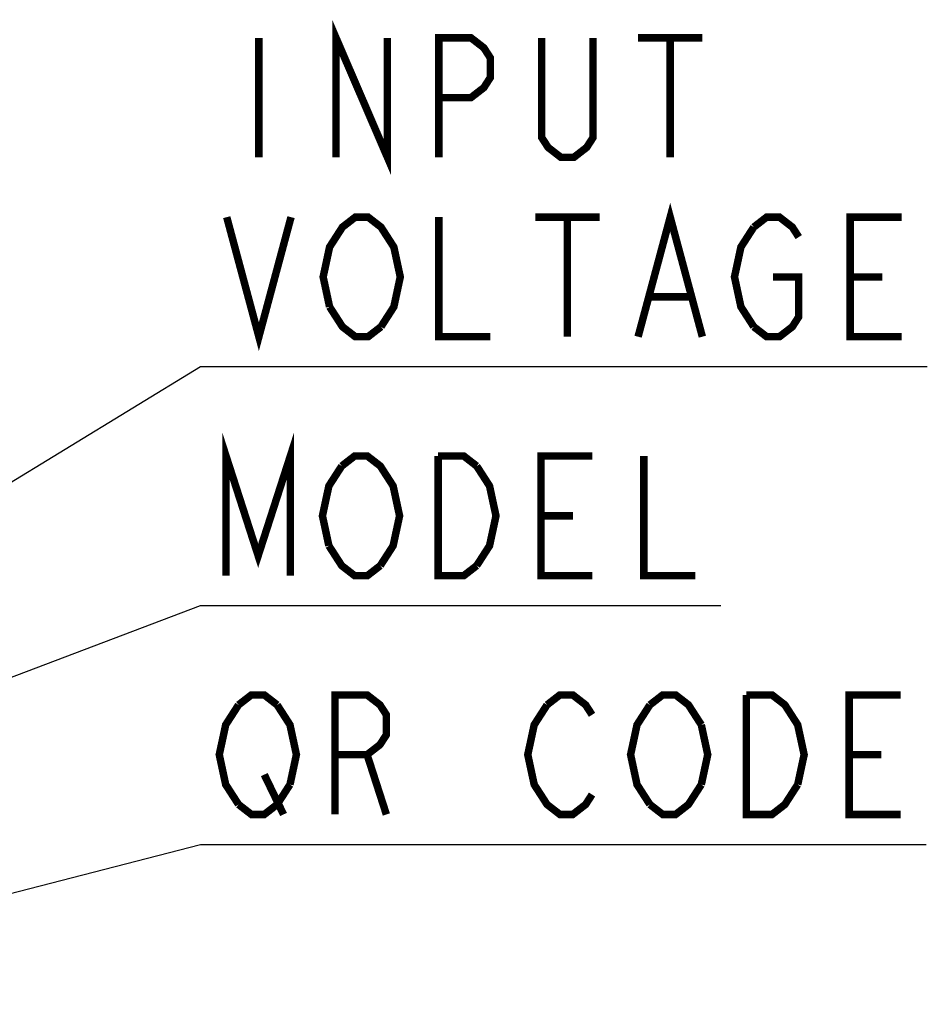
# Model space of a CAD drawing. Extents: x 60 to 814, y 62 to 540.
# Tile 15 of 25: x 470 to 518, y 419 to 471. Entities that reach past the tile are written whole.
import ezdxf

# ---------------------------------------------------------------- set-up
doc = ezdxf.new("R2010")
doc.units = 0
doc.header["$LTSCALE"] = 46.2
doc.layers.add('ALL_NOTE', color=7, linetype='CONTINUOUS')

msp = doc.modelspace()

# ---------------------------------------------------------------- linework, layer by layer
at = {"layer": 'ALL_NOTE', "color": 2, "linetype": 'CONTINUOUS'}
for p, q in [((444.5, 431.454), (479.5, 452.798)), ((479.5, 452.798), (479.878, 452.798)), ((479.878, 452.798), (518.406, 452.798)), ((444.5, 426.752), (479.5, 440.008)), ((479.5, 440.008), (479.84, 440.008)), ((479.84, 440.008), (507.36, 440.008)), ((429.519, 414.298), (479.5, 427.222)), ((479.5, 427.222), (479.822, 427.222)), ((479.822, 427.222), (518.35, 427.222))]:
    msp.add_line(p, q, dxfattribs=at)
at = {"layer": 'ALL_NOTE', "color": 2, "linetype": 'CONTINUOUS', "const_width": 0.4}
for points in [[(486.758, 463.998), (486.758, 470.398), (489.51, 463.998), (489.51, 470.398)], [(482.63, 470.398), (482.63, 463.998)], [(492.262, 463.998), (492.262, 470.398), (493.982, 470.398), (494.67, 469.865), (495.014, 469.331), (495.014, 468.265), (494.67, 467.731), (493.982, 467.198), (492.262, 467.198)], [(500.518, 470.398), (500.518, 465.064), (500.174, 464.531), (499.486, 463.998), (498.798, 463.998), (498.11, 464.531), (497.766, 465.064), (497.766, 470.398)], [(502.926, 470.398), (506.366, 470.398)], [(504.646, 470.398), (504.646, 463.998)], [(502.926, 454.398), (504.646, 460.798), (506.366, 454.398)], [(480.91, 460.798), (482.63, 454.398), (484.35, 460.798)], [(486.414, 455.998), (486.07, 457.598), (486.414, 459.198), (486.758, 459.731), (487.102, 460.265), (487.79, 460.798), (488.478, 460.798), (489.166, 460.265), (489.51, 459.731), (489.854, 459.198), (490.198, 457.598), (489.854, 455.998), (489.166, 454.931)], [(492.262, 460.798), (492.262, 454.398), (495.014, 454.398)], [(497.422, 460.798), (500.862, 460.798)], [(499.142, 460.798), (499.142, 454.398)], [(509.118, 460.265), (509.806, 460.798), (510.494, 460.798), (511.182, 460.265), (511.526, 459.731)], [(517.03, 454.398), (514.278, 454.398), (514.278, 460.798), (517.03, 460.798)], [(509.118, 454.931), (508.43, 455.998), (508.086, 457.598), (508.43, 459.198), (509.118, 460.265)], [(510.15, 457.598), (511.526, 457.598), (511.526, 455.465), (511.182, 454.931), (510.494, 454.398), (509.806, 454.398), (509.118, 454.931)], [(514.278, 457.598), (515.998, 457.598)], [(503.614, 456.531), (505.678, 456.531)], [(489.166, 454.931), (488.478, 454.398), (487.79, 454.398), (487.102, 454.931), (486.414, 455.998)], [(480.872, 441.608), (480.872, 448.008), (482.592, 442.675), (484.312, 448.008), (484.312, 441.608)], [(487.064, 447.475), (487.752, 448.008), (488.44, 448.008), (489.128, 447.475), (489.472, 446.942), (489.816, 446.408), (490.16, 444.808), (489.816, 443.208), (489.128, 442.142)], [(494.288, 442.142), (493.6, 441.608), (492.224, 441.608), (492.224, 448.008)], [(492.224, 448.008), (493.6, 448.008), (494.288, 447.475)], [(500.48, 441.608), (497.728, 441.608), (497.728, 448.008), (500.48, 448.008)], [(503.232, 448.008), (503.232, 441.608), (505.984, 441.608)], [(486.376, 443.208), (486.032, 444.808), (486.376, 446.408), (487.064, 447.475)], [(494.288, 447.475), (494.976, 446.408), (495.32, 444.808), (494.976, 443.208), (494.288, 442.142)], [(497.728, 444.808), (499.448, 444.808)], [(489.128, 442.142), (488.44, 441.608), (487.752, 441.608), (487.064, 442.142), (486.376, 443.208)], [(481.542, 434.689), (482.23, 435.222), (482.918, 435.222), (483.606, 434.689)], [(486.702, 428.822), (486.702, 435.222), (488.422, 435.222), (489.11, 434.689), (489.454, 434.156), (489.454, 433.089), (489.11, 432.556), (488.422, 432.022), (486.702, 432.022)], [(498.054, 434.689), (498.742, 435.222), (499.43, 435.222), (500.118, 434.689), (500.462, 434.156)], [(503.558, 434.689), (504.246, 435.222), (504.934, 435.222), (505.622, 434.689), (506.31, 433.622)], [(511.47, 430.422), (510.782, 429.356), (510.094, 428.822), (508.718, 428.822), (508.718, 435.222)], [(508.718, 435.222), (510.094, 435.222), (510.782, 434.689), (511.126, 434.156), (511.47, 433.622), (511.814, 432.022), (511.47, 430.422)], [(516.974, 428.822), (514.222, 428.822), (514.222, 435.222), (516.974, 435.222)], [(481.542, 429.356), (480.854, 430.422), (480.51, 432.022), (480.854, 433.622), (481.542, 434.689)], [(483.606, 434.689), (484.294, 433.622), (484.638, 432.022), (484.294, 430.422)], [(500.462, 429.889), (500.118, 429.356), (499.43, 428.822), (498.742, 428.822), (498.054, 429.356), (497.71, 429.889), (497.366, 430.422), (497.022, 432.022), (497.366, 433.622), (498.054, 434.689)], [(503.558, 429.356), (502.87, 430.422), (502.526, 432.022), (502.87, 433.622), (503.558, 434.689)], [(506.31, 433.622), (506.654, 432.022), (506.31, 430.422)], [(488.422, 432.022), (489.454, 428.822)], [(514.222, 432.022), (515.942, 432.022)], [(482.918, 430.956), (483.95, 428.822)], [(484.294, 430.422), (483.606, 429.356), (482.918, 428.822), (482.23, 428.822), (481.542, 429.356)], [(506.31, 430.422), (505.622, 429.356), (504.934, 428.822), (504.246, 428.822), (503.558, 429.356)]]:
    msp.add_lwpolyline(points, dxfattribs=at)

doc.saveas('drawing.dxf')
